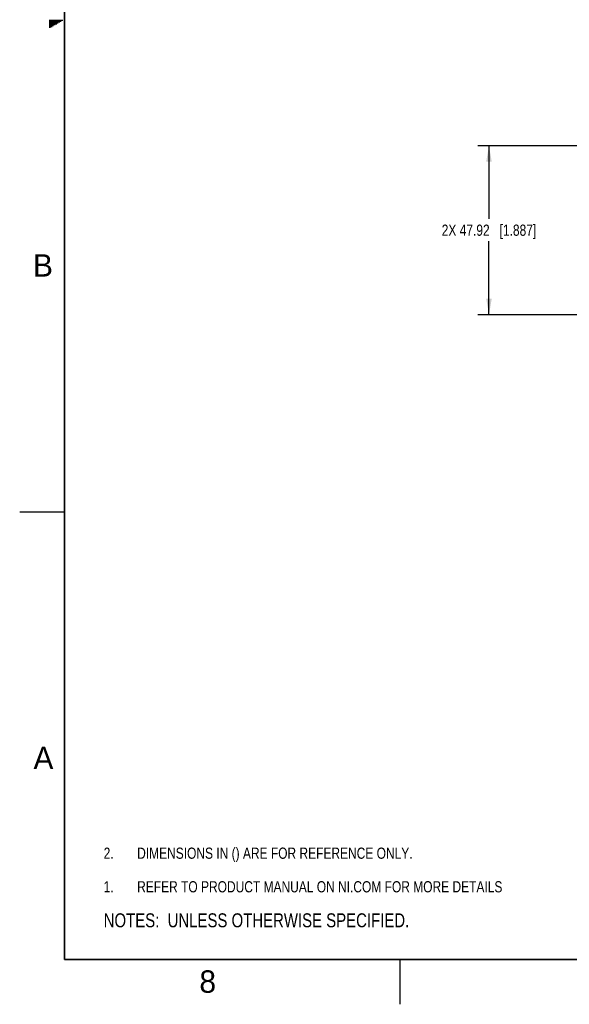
# Model space of a CAD drawing. Header units: inches. Extents: x 0 to 34, y 0 to 22.
# Tile 1 of 53: x 0 to 6.1, y 0 to 11. Entities that reach past the tile are written whole.
import ezdxf

# ---------------------------------------------------------------- set-up
doc = ezdxf.new("R2010")
doc.units = ezdxf.units.IN
doc.header["$LTSCALE"] = 1.87
doc.header["$MEASUREMENT"] = 0
doc.layers.get('0').update_dxf_attribs({"linetype": 'CONTINUOUS'})
doc.layers.add('DETAIL', color=7, linetype='CONTINUOUS')
doc.layers.add('DIMENSIONS', color=7, linetype='CONTINUOUS')
doc.styles.get("Standard").update_dxf_attribs({"font": 'txt', "width": 0.8})
doc.styles.add('TEXTSTYLE_2', font='txt')
doc.dimstyles.new('DIMSTYLE_1', dxfattribs={"dimtxt": 0.125, "dimasz": 0.18, "dimexe": 0.125, "dimexo": 0.0625, "dimgap": 0.0625, "dimtad": 0, "dimtih": 1, "dimtoh": 1, "dimzin": 0, "dimdsep": 46, "dimtxsty": 'STANDARD', "dimblk": '_FILLED', "dimblk1": '_FILLED', "dimblk2": '_FILLED', "dimcen": 0.09, "dimazin": 0, "dimtp": 0.01, "dimtm": 0.01, "dimtfac": 1, "dimtofl": 0, "dimtmove": 0, "dimatfit": 3, "dimldrblk": '_FILLED', "dimfxl": 1, "dimtolj": 1, "dimtzin": 0, "dimarcsym": 0})

# ---------------------------------------------------------------- blocks, each defined once
blk = doc.blocks.new('CUSTOM_NOTE_BL0', base_point=(3.625, 1.312))
at = {"color": 2, "linetype": 'CONTINUOUS', "width": 0.8}
for s, p in [('1.', (0.938, 1.25)), ('REFER TO PRODUCT MANUAL ON NI.COM FOR MORE DETAILS', (1.312, 1.25))]:
    blk.add_text(s, height=0.125, dxfattribs=at).set_placement(p)
blk = doc.blocks.new('_FILLED')
at = {"color": 0, "linetype": 'BYBLOCK'}
blk.add_solid([(0, 0), (-1, 0.174), (-1, -0.174)], dxfattribs=at)
blk = doc.blocks.new('*D0')
at = {"layer": 'DIMENSIONS', "color": 2, "linetype": 'CONTINUOUS'}
for p, q in [((6.616, 9.588), (5.116, 9.588)), ((5.241, 9.588), (5.241, 8.77)), ((5.241, 7.701), (5.241, 8.52)), ((6.303, 7.701), (5.116, 7.701))]:
    blk.add_line(p, q, dxfattribs=at)
at = {"layer": 'DIMENSIONS', "color": 2, "linetype": 'CONTINUOUS', "xscale": 0.18, "yscale": 0.18, "zscale": 0.18}
for p, rotation in [((5.241, 9.588), 90), ((5.241, 7.701), 270)]:
    blk.add_blockref('_FILLED', p, dxfattribs=dict(at, rotation=rotation))
at = {"layer": 'DIMENSIONS', "color": 2, "linetype": 'CONTINUOUS', "insert": (5.241, 8.707), "char_height": 0.125, "width": 1.625, "attachment_point": 2, "line_spacing_factor": 0.9}
blk.add_mtext('2X 47.92{\\ftxt.shx;\\W1.000000;\\H0.125000; }[1.887]', dxfattribs=at)
blk = doc.blocks.new('NOTES_HEADER_BL2', base_point=(3.1215, 0.9375))
at = {"layer": 'DETAIL', "color": 2, "linetype": 'CONTINUOUS', "width": 0.8}
blk.add_text('NOTES:  UNLESS OTHERWISE SPECIFIED.', height=0.156, dxfattribs=at).set_placement((0.9375, 0.8595))
blk = doc.blocks.new('DIMS_REF_BL3', base_point=(3.125, 1.687))
at = {"layer": 'DETAIL', "color": 2, "linetype": 'CONTINUOUS', "width": 0.8}
for s, p in [('DIMENSIONS IN () ARE FOR REFERENCE ONLY.', (1.312, 1.625)), ('2.', (0.938, 1.625))]:
    blk.add_text(s, height=0.125, dxfattribs=at).set_placement(p)

msp = doc.modelspace()

# ---------------------------------------------------------------- linework, layer by layer
at = {"color": 2, "linetype": 'CONTINUOUS'}
for p, q in [((0.33, 10.99), (0.483, 10.99)), ((0.33, 10.98), (0.465, 10.98)), ((0.33, 10.97), (0.448, 10.97)), ((0.33, 10.96), (0.431, 10.96)), ((0.33, 10.95), (0.413, 10.95)), ((0.33, 10.94), (0.396, 10.94)), ((0.33, 10.93), (0.379, 10.93)), ((0.33, 10.92), (0.361, 10.92)), ((0.33, 10.91), (0.344, 10.91)), ((0, 5.5), (0.5, 5.5)), ((4.25, 0), (4.25, 0.5))]:
    msp.add_line(p, q, dxfattribs=at)
at = {"color": 7, "linetype": 'CONTINUOUS', "const_width": 0.02}
for points in [[(0.5, 21.5), (0.5, 0.5)], [(0.5, 0.5), (33.5, 0.5)]]:
    msp.add_lwpolyline(points, dxfattribs=at)

# ---------------------------------------------------------------- block references
at = {"color": 2, "linetype": 'CONTINUOUS'}
msp.add_blockref('CUSTOM_NOTE_BL0', (3.625, 1.312), dxfattribs=at)
at = {"layer": 'DETAIL', "color": 2, "linetype": 'CONTINUOUS'}
for name, p in [('DIMS_REF_BL3', (3.125, 1.687)), ('NOTES_HEADER_BL2', (3.122, 0.938))]:
    msp.add_blockref(name, p, dxfattribs=at)

# ---------------------------------------------------------------- texts
at = {"color": 2, "linetype": 'CONTINUOUS', "char_height": 0.25, "width": 0.25, "attachment_point": 1, "line_spacing_factor": 0.9, "style": 'TEXTSTYLE_2'}
for s, insert in [('B', (0.148, 8.376)), ('A', (0.154, 2.876)), ('8', (2.007, 0.379))]:
    msp.add_mtext(s, dxfattribs=dict(at, insert=insert))

# ---------------------------------------------------------------- dimensions: what is measured, and where the dimension line sits
at = {"layer": 'DIMENSIONS', "color": 2, "linetype": 'CONTINUOUS'}
dim = msp.add_linear_dim(base=(5.241, 7.701), p1=(6.679, 9.588), p2=(6.366, 7.701), angle=270, text='2X <>', dimstyle='DIMSTYLE_1', dxfattribs=at)
dim.commit()
dim.dimension.update_dxf_attribs({"geometry": '*D0', "text_midpoint": (5.241, 8.645), "dimtype": 160})

doc.saveas('drawing.dxf')
